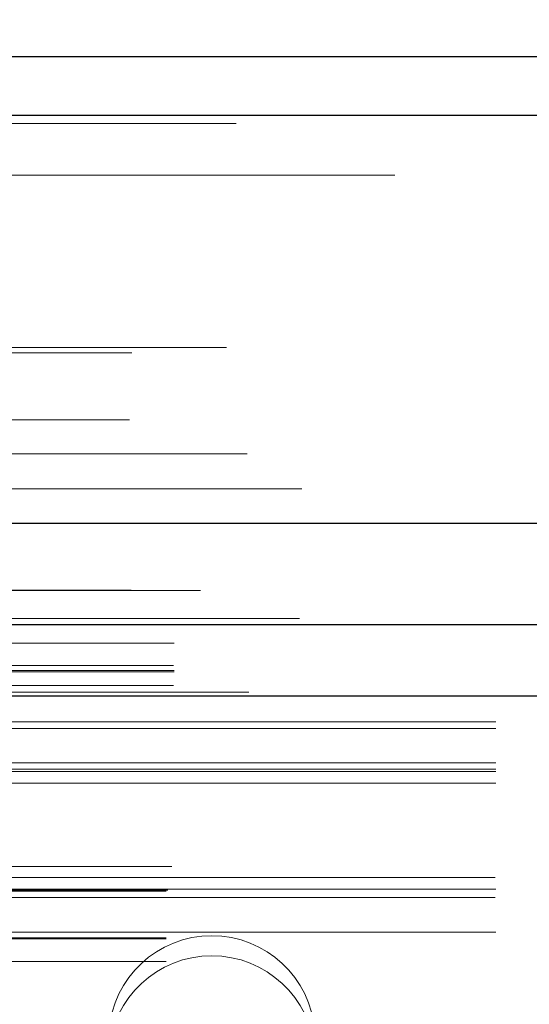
# Model space of a CAD drawing. Header units: inches. Extents: x 0.2 to 10.8, y 0.2 to 8.2.
# Tile 28 of 164: x 3.8221 to 3.8608, y 2.1503 to 2.2249. Entities that reach past the tile are written whole.
import ezdxf

# ---------------------------------------------------------------- set-up
doc = ezdxf.new("R2010")
doc.units = ezdxf.units.IN
doc.header["$MEASUREMENT"] = 0
doc.linetypes.add('HIDDEN', pattern=[0.07500000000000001, 0.05, -0.025])
doc.layers.add('DIMENSIONS', color=140, linetype='Continuous')
doc.styles.add('SLDTEXTSTYLE0', font='TXT', dxfattribs={"width": 0.7})
doc.dimstyles.new('SLDDIMSTYLE0', dxfattribs={"dimtxt": 0.0849609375, "dimasz": 0.13, "dimexe": 0, "dimexo": 0.0625, "dimgap": 0.021240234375, "dimtad": 0, "dimtih": 1, "dimtoh": 1, "dimlfac": 20, "dimrnd": 1e-09, "dimzin": 12, "dimdsep": 46, "dimtxsty": 'SLDTEXTSTYLE0', "dimsah": 1, "dimcen": 0.09, "dimadec": 0, "dimazin": 3, "dimtfac": 1, "dimtofl": 0, "dimtmove": 0, "dimatfit": 3, "dimfxl": 0, "dimfrac": 2, "dimtolj": 1, "dimtzin": 12, "dimarcsym": 0})

# ---------------------------------------------------------------- blocks, each defined once
blk = doc.blocks.new('_D_26')
at = {"layer": 'DIMENSIONS'}
for p, q in [((2.733252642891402, 2.223700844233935), (2.733252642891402, 2.595789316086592)), ((4.410152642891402, 2.223700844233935), (4.410152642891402, 2.595789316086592)), ((2.733252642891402, 2.470789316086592), (3.30582025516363, 2.470789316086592)), ((3.420946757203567, 2.470789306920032), (3.392416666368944, 2.470789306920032)), ((3.392416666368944, 2.470789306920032), (3.392416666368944, 2.335758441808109)), ((3.744094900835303, 2.470789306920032), (3.772624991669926, 2.470789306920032)), ((3.772624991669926, 2.470789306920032), (3.772624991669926, 2.335758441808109)), ((4.410152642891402, 2.470789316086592), (3.859221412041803, 2.470789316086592)), ((3.392416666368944, 2.335758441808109), (3.420946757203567, 2.335758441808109)), ((3.772624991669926, 2.335758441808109), (3.744094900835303, 2.335758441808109))]:
    blk.add_line(p, q, dxfattribs=at)
for points in [[(2.733252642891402, 2.470789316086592), (2.863252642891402, 2.450789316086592), (2.863252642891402, 2.490789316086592)], [(4.410152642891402, 2.470789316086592), (4.280152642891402, 2.490789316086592), (4.280152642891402, 2.450789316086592)]]:
    blk.add_solid(points, dxfattribs=at)
at = {"layer": 'DIMENSIONS', "char_height": 0.08333333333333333, "attachment_point": 1, "style": 'SLDTEXTSTYLE0'}
for s, insert in [('33.54', (3.420946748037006, 2.597231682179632)), ('851.9', (3.420946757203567, 2.443180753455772))]:
    blk.add_mtext(s, dxfattribs=dict(at, insert=insert))

msp = doc.modelspace()

# ---------------------------------------------------------------- linework, layer by layer
at = {"color": 7, "linetype": 'Continuous', "lineweight": 25}
for p, q in [((2.706600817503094, 2.222157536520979), (4.436780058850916, 2.222157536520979)), ((2.704833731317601, 2.217695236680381), (4.438547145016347, 2.217695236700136)), ((2.699383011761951, 2.18678266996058), (4.443997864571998, 2.18678266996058)), ((2.733848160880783, 2.179100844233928), (4.40955712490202, 2.179100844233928)), ((2.733848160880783, 2.173700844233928), (4.40955712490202, 2.173700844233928))]:
    msp.add_line(p, q, dxfattribs=at)
at = {"color": 7, "linetype": 'HIDDEN', "lineweight": 18}
for p, q in [((2.706600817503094, 2.218557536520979), (4.436780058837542, 2.218557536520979)), ((4.438547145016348, 2.217695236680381), (2.704833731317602, 2.217695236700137)), ((2.704833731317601, 2.21707010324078), (4.438547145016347, 2.217070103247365)), ((4.438547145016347, 2.21707010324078), (2.704833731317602, 2.217070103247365)), ((4.392832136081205, 2.214957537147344), (2.750582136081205, 2.214957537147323)), ((4.392832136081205, 2.213157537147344), (2.750582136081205, 2.213157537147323)), ((4.392832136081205, 2.213157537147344), (2.750582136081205, 2.213157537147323)), ((2.750582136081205, 2.213157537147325), (4.392798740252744, 2.213157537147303)), ((2.750582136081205, 2.213157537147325), (4.392798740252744, 2.213157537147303)), ((2.707099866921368, 2.205064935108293), (4.436281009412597, 2.205064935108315)), ((2.707538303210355, 2.205324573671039), (4.435842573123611, 2.205324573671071)), ((2.7121686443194, 2.204824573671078), (4.431212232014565, 2.2048245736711)), ((2.712168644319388, 2.204824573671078), (4.431212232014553, 2.2048245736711)), ((2.7121686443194, 2.203305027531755), (4.431212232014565, 2.203305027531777)), ((2.714188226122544, 2.200720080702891), (4.429192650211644, 2.200720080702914)), ((4.437822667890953, 2.200106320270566), (2.705565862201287, 2.200106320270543)), ((2.7121686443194, 2.199684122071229), (4.431212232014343, 2.199684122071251)), ((4.430653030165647, 2.199688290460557), (2.712726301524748, 2.199688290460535)), ((2.703136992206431, 2.199405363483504), (4.440243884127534, 2.199405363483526)), ((2.706318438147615, 2.199054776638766), (4.437062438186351, 2.19905477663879)), ((2.703605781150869, 2.198530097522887), (4.439770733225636, 2.19853009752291)), ((2.7121686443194, 2.197617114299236), (4.431212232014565, 2.197617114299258)), ((2.715627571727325, 2.197426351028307), (4.427748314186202, 2.19742635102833)), ((4.430468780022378, 2.194617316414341), (2.712911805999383, 2.194617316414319)), ((2.714745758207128, 2.195022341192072), (4.428635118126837, 2.195022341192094)), ((2.714745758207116, 2.195022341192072), (4.428635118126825, 2.195022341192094)), ((2.715171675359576, 2.192783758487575), (4.428206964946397, 2.192783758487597)), ((4.439390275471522, 2.192040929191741), (2.703984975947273, 2.192040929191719)), ((2.7121686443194, 2.192114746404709), (4.431212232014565, 2.192114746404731)), ((2.7121686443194, 2.191410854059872), (4.431212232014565, 2.191410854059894)), ((2.712168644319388, 2.191410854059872), (4.431212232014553, 2.191410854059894)), ((2.7124186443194, 2.191160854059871), (4.430962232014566, 2.191160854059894)), ((2.700398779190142, 2.190600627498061), (4.442982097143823, 2.190600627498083)), ((2.701159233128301, 2.190031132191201), (4.442189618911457, 2.190031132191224)), ((2.704927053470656, 2.190619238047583), (4.43845382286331, 2.190619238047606)), ((2.697357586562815, 2.189317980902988), (4.44602328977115, 2.189317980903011)), ((2.697357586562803, 2.189317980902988), (4.446023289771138, 2.189317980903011)), ((4.443541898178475, 2.189368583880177), (2.699838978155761, 2.189368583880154)), ((2.7124186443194, 2.189410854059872), (4.430962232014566, 2.189410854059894)), ((2.699785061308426, 2.189062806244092), (4.443595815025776, 2.189062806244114)), ((2.7121686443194, 2.189160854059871), (4.431212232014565, 2.189160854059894)), ((2.712168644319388, 2.189160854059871), (4.431212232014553, 2.189160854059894)), ((2.7121686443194, 2.187916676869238), (4.431212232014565, 2.18791667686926)), ((2.712168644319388, 2.187916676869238), (4.431212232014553, 2.18791667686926)), ((2.703226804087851, 2.18700828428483), (4.440154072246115, 2.187008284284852)), ((2.703226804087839, 2.18700828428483), (4.440154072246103, 2.187008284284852)), ((2.712668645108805, 2.187410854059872), (4.43071223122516, 2.187410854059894)), ((2.712668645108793, 2.187410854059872), (4.430712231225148, 2.187410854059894)), ((2.716316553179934, 2.187368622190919), (4.427064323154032, 2.187368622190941)), ((2.716316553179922, 2.187368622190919), (4.42706432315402, 2.187368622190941)), ((2.71678038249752, 2.187040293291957), (4.426600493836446, 2.187040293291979)), ((2.716780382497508, 2.187040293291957), (4.426600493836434, 2.187040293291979)), ((4.418732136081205, 2.187557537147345), (2.724682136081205, 2.187557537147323)), ((2.702648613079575, 2.186737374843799), (4.44073226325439, 2.186737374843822)), ((2.702774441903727, 2.18672128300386), (4.440606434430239, 2.186721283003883)), ((2.699383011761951, 2.186157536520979), (4.443997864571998, 2.186157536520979)), ((2.719234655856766, 2.180325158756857), (4.4241462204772, 2.180325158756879)), ((2.711887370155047, 2.177414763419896), (4.431485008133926, 2.177414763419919)), ((2.718808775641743, 2.17784902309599), (4.424569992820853, 2.177849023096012)), ((2.733848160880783, 2.177671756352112), (4.40955712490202, 2.177671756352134)), ((2.733802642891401, 2.17598298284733), (4.409602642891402, 2.17598298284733)), ((2.733848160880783, 2.175500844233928), (4.40955712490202, 2.175500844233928)), ((2.733802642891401, 2.174461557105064), (4.409602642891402, 2.174461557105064)), ((2.733848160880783, 2.173700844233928), (4.40955712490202, 2.173700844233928)), ((2.733848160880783, 2.173700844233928), (4.40955712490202, 2.173700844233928)), ((2.733848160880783, 2.173700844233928), (4.40955712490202, 2.173700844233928)), ((2.733848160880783, 2.17370084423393), (4.40955712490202, 2.17370084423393)), ((2.733848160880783, 2.17370084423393), (4.40955712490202, 2.17370084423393)), ((4.039502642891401, 2.173979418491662), (3.752002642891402, 2.173979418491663)), ((4.058252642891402, 2.1717190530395), (3.733252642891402, 2.1717190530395)), ((4.058252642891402, 2.171213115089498), (3.733252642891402, 2.171213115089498)), ((4.058252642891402, 2.1686011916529), (3.733252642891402, 2.1686011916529)), ((4.058252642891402, 2.1681190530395), (3.733252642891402, 2.1681190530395)), ((4.058252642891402, 2.167950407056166), (3.733252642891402, 2.167950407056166)), ((4.058252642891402, 2.167079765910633), (3.733252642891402, 2.167079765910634)), ((3.733684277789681, 2.160750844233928), (4.057821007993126, 2.160750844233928)), ((3.733684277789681, 2.160750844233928), (4.057821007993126, 2.160750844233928)), ((4.058188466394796, 2.159912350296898), (3.733316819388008, 2.159912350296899)), ((4.058252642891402, 2.159041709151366), (3.733252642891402, 2.159041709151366)), ((3.733252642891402, 2.158873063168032), (4.058252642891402, 2.158873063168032)), ((3.733382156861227, 2.158950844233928), (4.05812312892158, 2.158950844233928)), ((4.058188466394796, 2.158390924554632), (3.733316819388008, 2.158390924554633)), ((4.40955712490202, 2.157600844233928), (2.733848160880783, 2.157600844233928)), ((4.058252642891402, 2.155779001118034), (3.733252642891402, 2.155779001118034)), ((3.733252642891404, 2.155350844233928), (4.058252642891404, 2.155350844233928)), ((3.733252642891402, 2.155273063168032), (4.058252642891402, 2.155273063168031)), ((3.733252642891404, 2.153550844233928), (4.058252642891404, 2.153550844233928)), ((3.733252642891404, 2.153550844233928), (4.058252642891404, 2.153550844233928))]:
    msp.add_line(p, q, dxfattribs=at)
at = {"color": 7, "linetype": 'HIDDEN', "lineweight": 18, "flags": 128}
for points in [[(4.435841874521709, 2.181686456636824), (3.585603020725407, 2.181686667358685), (2.707540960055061, 2.181686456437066)], [(4.430580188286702, 2.181697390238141), (3.585603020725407, 2.181697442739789), (2.71279859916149, 2.181697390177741)], [(4.443362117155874, 2.179562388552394), (3.535126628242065, 2.179562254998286), (2.700014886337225, 2.179562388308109)], [(4.443361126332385, 2.179562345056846), (3.642866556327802, 2.179560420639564), (2.700015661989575, 2.179562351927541)], [(2.718811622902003, 2.17784904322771), (3.55777150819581, 2.1778494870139), (4.424585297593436, 2.177849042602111)], [(2.702944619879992, 2.176744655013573), (3.557761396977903, 2.176744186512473), (4.440445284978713, 2.176744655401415)], [(2.733848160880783, 2.175610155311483), (3.557761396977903, 2.175609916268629), (4.40955712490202, 2.175610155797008)]]:
    msp.add_lwpolyline(points, dxfattribs=at)
at = {"color": 7, "linetype": 'HIDDEN', "lineweight": 18}
for centre in [(3.836702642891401, 2.14767366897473), (3.836702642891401, 2.146152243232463)]:
    msp.add_arc(centre, 0.007832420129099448, 4.087218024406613, 175.9127819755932, dxfattribs=at)

# ---------------------------------------------------------------- dimensions: what is measured, and where the dimension line sits
at = {"layer": 'DIMENSIONS'}
dim = msp.add_linear_dim(base=(4.410152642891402, 2.470789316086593), p1=(2.733252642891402, 2.173700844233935), p2=(4.410152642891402, 2.173700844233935), dimstyle='SLDDIMSTYLE0', dxfattribs=at)
dim.commit()
dim.dimension.update_dxf_attribs({"geometry": '_D_26', "text_midpoint": (3.582520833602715, 2.470789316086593), "dimtype": 160})

doc.saveas('drawing.dxf')
